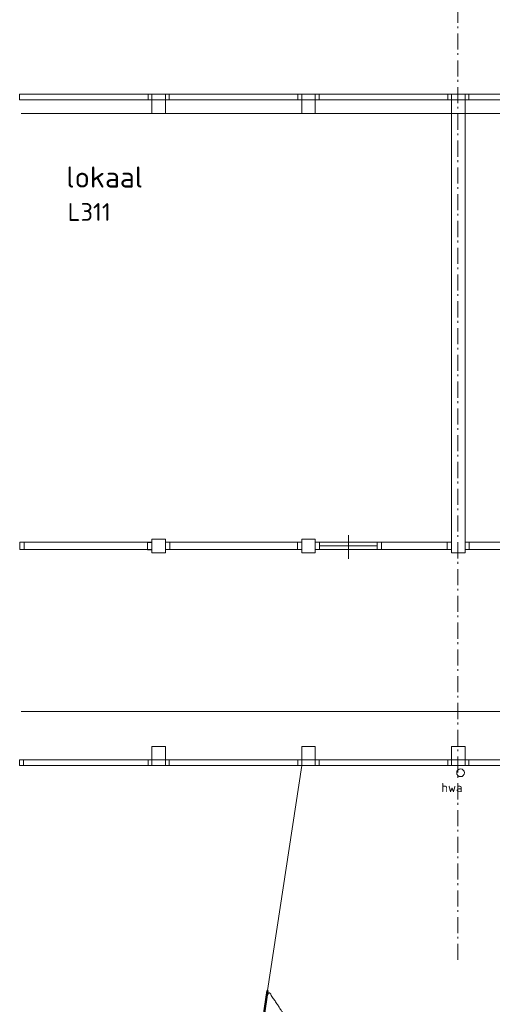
# Model space of a CAD drawing. Header units: millimetres. Extents: x -126050 to 29524, y -41406 to 36511.
# Tile 7 of 14: x -76768 to -69407, y -12340 to 2982. Entities that reach past the tile are written whole.
import ezdxf

# ---------------------------------------------------------------- set-up
doc = ezdxf.new("R2010")
doc.units = ezdxf.units.MM
doc.header["$LTSCALE"] = 100
doc.linetypes.add('STYLE_06', pattern=[0.416656, 0.25, -0.083313, 0.027771, -0.055573])
doc.layers.add('None', color=7, linetype='Continuous', lineweight=5)
doc.styles.add('Tekton Plus Regular', font='isocpeur.ttf')

# ---------------------------------------------------------------- blocks, each defined once
blk = doc.blocks.new('Group-48')
at = {"color": 8, "linetype": 'Continuous', "lineweight": 5}
blk.add_wipeout([(-7319.5, -2012.7), (-596.5, -2012.7), (-596.5, -2126.7), (-7319.5, -2126.7)], dxfattribs=at).dxf.layer = 'None'
at = {"layer": 'None', "color": 8, "linetype": 'Continuous', "lineweight": 5}
for points in [[(-7319.5, -2012.7), (-596.5, -2012.7), (-596.5, -2126.7), (-7319.5, -2126.7)], [(-7319.5, -2012.7), (-7252.5, -2012.7), (-7252.5, -2126.7), (-7319.5, -2126.7)]]:
    blk.add_lwpolyline(points, close=True, dxfattribs=at)
at = {"color": 8, "linetype": 'Continuous', "lineweight": 5}
for points in [[(-5329.5, -2012.7), (-5262.5, -2012.7), (-5262.5, -2126.7), (-5329.5, -2126.7)], [(-5052.5, -2012.7), (-4985.5, -2012.7), (-4985.5, -2126.7), (-5052.5, -2126.7)], [(-2996.5, -2012.7), (-2929.5, -2012.7), (-2929.5, -2126.7), (-2996.5, -2126.7)], [(-2719.5, -2012.7), (-2652.5, -2012.7), (-2652.5, -2126.7), (-2719.5, -2126.7)], [(-1752.5, -2012.7), (-1685.5, -2012.7), (-1685.5, -2126.7), (-1752.5, -2126.7)], [(-663.5, -2012.7), (-596.5, -2012.7), (-596.5, -2126.7), (-663.5, -2126.7)]]:
    blk.add_wipeout(points, dxfattribs=at).dxf.layer = 'None'
at = {"layer": 'None', "color": 8, "linetype": 'Continuous', "lineweight": 5}
for points in [[(-5329.5, -2012.7), (-5262.5, -2012.7), (-5262.5, -2126.7), (-5329.5, -2126.7)], [(-5052.5, -2012.7), (-4985.5, -2012.7), (-4985.5, -2126.7), (-5052.5, -2126.7)], [(-2996.5, -2012.7), (-2929.5, -2012.7), (-2929.5, -2126.7), (-2996.5, -2126.7)], [(-2719.5, -2012.7), (-2652.5, -2012.7), (-2652.5, -2126.7), (-2719.5, -2126.7)], [(-1752.5, -2012.7), (-1685.5, -2012.7), (-1685.5, -2126.7), (-1752.5, -2126.7)], [(-663.5, -2012.7), (-596.5, -2012.7), (-596.5, -2126.7), (-663.5, -2126.7)]]:
    blk.add_lwpolyline(points, close=True, dxfattribs=at)
at = {"color": 8, "linetype": 'Continuous', "lineweight": 5}
blk.add_wipeout([(-2652.5, -2069.7), (-1752.5, -2069.7), (-1752.5, -2126.7), (-2652.5, -2126.7)], dxfattribs=at).dxf.layer = 'None'
at = {"layer": 'None', "color": 8, "linetype": 'Continuous', "lineweight": 5}
blk.add_line((-2202.5, -1899.7), (-2202.5, -2269.7), dxfattribs=at)
blk.add_lwpolyline([(-2652.5, -2069.7), (-1752.5, -2069.7), (-1752.5, -2126.7), (-2652.5, -2126.7)], close=True, dxfattribs=at)
blk = doc.blocks.new('Group-54')
at = {"color": 8, "linetype": 'Continuous', "lineweight": 5}
blk.add_wipeout([(-386.5, -2012.7), (6403.5, -2012.7), (6403.5, -2126.7), (-386.5, -2126.7)], dxfattribs=at).dxf.layer = 'None'
at = {"layer": 'None', "color": 8, "linetype": 'Continuous', "lineweight": 5}
blk.add_lwpolyline([(-386.5, -2012.7), (6403.5, -2012.7), (6403.5, -2126.7), (-386.5, -2126.7)], close=True, dxfattribs=at)
at = {"color": 8, "linetype": 'Continuous', "lineweight": 5}
for points in [[(-386.5, -2012.7), (-319.5, -2012.7), (-319.5, -2126.7), (-386.5, -2126.7)], [(1670.5, -2012.7), (1737.5, -2012.7), (1737.5, -2126.7), (1670.5, -2126.7)], [(1947.5, -2012.7), (2014.5, -2012.7), (2014.5, -2126.7), (1947.5, -2126.7)], [(4003.5, -2012.7), (4070.5, -2012.7), (4070.5, -2126.7), (4003.5, -2126.7)], [(4280.5, -2012.7), (4347.5, -2012.7), (4347.5, -2126.7), (4280.5, -2126.7)], [(5247.5, -2012.7), (5314.5, -2012.7), (5314.5, -2126.7), (5247.5, -2126.7)], [(6336.5, -2012.7), (6403.5, -2012.7), (6403.5, -2126.7), (6336.5, -2126.7)]]:
    blk.add_wipeout(points, dxfattribs=at).dxf.layer = 'None'
at = {"layer": 'None', "color": 8, "linetype": 'Continuous', "lineweight": 5}
for points in [[(-386.5, -2012.7), (-319.5, -2012.7), (-319.5, -2126.7), (-386.5, -2126.7)], [(1670.5, -2012.7), (1737.5, -2012.7), (1737.5, -2126.7), (1670.5, -2126.7)], [(1947.5, -2012.7), (2014.5, -2012.7), (2014.5, -2126.7), (1947.5, -2126.7)], [(4003.5, -2012.7), (4070.5, -2012.7), (4070.5, -2126.7), (4003.5, -2126.7)], [(4280.5, -2012.7), (4347.5, -2012.7), (4347.5, -2126.7), (4280.5, -2126.7)], [(5247.5, -2012.7), (5314.5, -2012.7), (5314.5, -2126.7), (5247.5, -2126.7)], [(6336.5, -2012.7), (6403.5, -2012.7), (6403.5, -2126.7), (6336.5, -2126.7)]]:
    blk.add_lwpolyline(points, close=True, dxfattribs=at)
at = {"color": 8, "linetype": 'Continuous', "lineweight": 5}
blk.add_wipeout([(4347.5, -2069.7), (5247.5, -2069.7), (5247.5, -2126.7), (4347.5, -2126.7)], dxfattribs=at).dxf.layer = 'None'
at = {"layer": 'None', "color": 8, "linetype": 'Continuous', "lineweight": 5}
blk.add_line((4797.5, -1899.7), (4797.5, -2269.7), dxfattribs=at)
blk.add_lwpolyline([(4347.5, -2069.7), (5247.5, -2069.7), (5247.5, -2126.7), (4347.5, -2126.7)], close=True, dxfattribs=at)
blk = doc.blocks.new('Group-58')
at = {"color": 8, "linetype": 'Continuous', "lineweight": 5}
blk.add_wipeout([(-7305.5, -5397.7), (41538.5, -5397.7), (41538.5, -5487.7), (-7305.5, -5487.7)], dxfattribs=at).dxf.layer = 'None'
at = {"layer": 'None', "color": 8, "linetype": 'Continuous', "lineweight": 5}
blk.add_lwpolyline([(-7305.5, -5397.7), (41538.5, -5397.7), (41538.5, -5487.7), (-7305.5, -5487.7)], close=True, dxfattribs=at)
at = {"color": 8, "linetype": 'Continuous', "lineweight": 5}
for points in [[(-7325.5, -5396.7), (-7265.5, -5396.7), (-7265.5, -5486.7), (-7325.5, -5486.7)], [(-5322.5, -5397.7), (-5262.5, -5397.7), (-5262.5, -5487.7), (-5322.5, -5487.7)], [(-5051.5, -5397.7), (-4992.5, -5397.7), (-4992.5, -5487.7), (-5051.5, -5487.7)], [(-2988.5, -5397.7), (-2928.5, -5397.7), (-2928.5, -5487.7), (-2988.5, -5487.7)], [(-2718.5, -5397.7), (-2658.5, -5397.7), (-2658.5, -5487.7), (-2718.5, -5487.7)], [(-654.5, -5397.7), (-594.5, -5397.7), (-594.5, -5487.7), (-654.5, -5487.7)], [(-384.5, -5397.7), (-324.5, -5397.7), (-324.5, -5487.7), (-384.5, -5487.7)]]:
    blk.add_wipeout(points, dxfattribs=at).dxf.layer = 'None'
at = {"layer": 'None', "color": 8, "linetype": 'Continuous', "lineweight": 5}
for points in [[(-7325.5, -5396.7), (-7265.5, -5396.7), (-7265.5, -5486.7), (-7325.5, -5486.7)], [(-5322.5, -5397.7), (-5262.5, -5397.7), (-5262.5, -5487.7), (-5322.5, -5487.7)], [(-5051.5, -5397.7), (-4992.5, -5397.7), (-4992.5, -5487.7), (-5051.5, -5487.7)], [(-2988.5, -5397.7), (-2928.5, -5397.7), (-2928.5, -5487.7), (-2988.5, -5487.7)], [(-2718.5, -5397.7), (-2658.5, -5397.7), (-2658.5, -5487.7), (-2718.5, -5487.7)], [(-654.5, -5397.7), (-594.5, -5397.7), (-594.5, -5487.7), (-654.5, -5487.7)], [(-384.5, -5397.7), (-324.5, -5397.7), (-324.5, -5487.7), (-384.5, -5487.7)]]:
    blk.add_lwpolyline(points, close=True, dxfattribs=at)
blk = doc.blocks.new('Group-71')
at = {"layer": 'None', "color": 8, "insert": (-756, -5759), "char_height": 280.65, "attachment_point": 1, "line_spacing_factor": 0.979769, "style": 'Tekton Plus Regular'}
blk.add_mtext('{\\H0.5024x;\\lhwa}', dxfattribs=at)
at = {"color": 8, "linetype": 'Continuous', "lineweight": 5}
blk.add_wipeout([(-415, -5555), (-395, -5597), (-412, -5640), (-453, -5659), (-496, -5643), (-516, -5601), (-500, -5558), (-458, -5539)], dxfattribs=at).dxf.layer = 'None'
at = {"layer": 'None', "color": 8, "linetype": 'Continuous', "lineweight": 5}
blk.add_circle((-456, -5599), 60.1, dxfattribs=at)
blk = doc.blocks.new('Group-129')
at = {"layer": 'None', "color": 8, "linetype": 'Continuous', "lineweight": 5}
for p, q in [((-3461.5, -8986.7), (-2928.5, -5487.7)), ((-4546.5, -16111.7), (-4210.5, -13900.7))]:
    blk.add_line(p, q, dxfattribs=at)
at = {"layer": 'None', "color": 255, "linetype": 'Continuous', "lineweight": 50}
blk.add_line((-4210.5, -13900.7), (-3461.5, -8986.7), dxfattribs=at)
at = {"layer": 'None', "color": 8, "linetype": 'Continuous', "lineweight": 5}
blk.add_open_spline([(-2489, -11393.2), (-2554.5, -10406.7), (-3189.5, -9387.7), (-3317.5, -9182.7), (-3461.5, -8986.7), (-3837, -11450.2), (-4212.5, -13913.7), (-3403.5, -13680.7), (-2943.5, -13070.7), (-2423.5, -12379.7), (-2489, -11393.2)], degree=2, knots=[0, 0, 0, 1, 1, 2, 2, 3, 3, 4, 4, 5, 5, 5], dxfattribs=at)

msp = doc.modelspace()

# ---------------------------------------------------------------- linework, layer by layer
at = {"layer": 'None', "color": 8, "linetype": 'Continuous', "lineweight": 5}
msp.add_line((-27914, -7785), (-76746, -7785), dxfattribs=at)

# ---------------------------------------------------------------- block references
at = {"layer": 'None', "color": 7}
for name in ['Group-48', 'Group-54']:
    msp.add_blockref(name, (-69446, -3138), dxfattribs=at)

# ---------------------------------------------------------------- wipeouts: each hides what was drawn before it
at = {"color": 140, "linetype": 'Continuous', "lineweight": 15}
for points in [[(-74708, 1735), (-74498, 1735), (-74498, 1525), (-74708, 1525)], [(-72376, 1735), (-72166, 1735), (-72166, 1525), (-72376, 1525)], [(-70042, -8326), (-69832, -8326), (-69832, -8536), (-70042, -8536)]]:
    msp.add_wipeout(points, dxfattribs=at).dxf.layer = 'None'
at = {"color": 1, "linetype": 'Continuous', "lineweight": 35}
msp.add_wipeout([(-76042, 246), (-74905, 246), (-74905, 779), (-76042, 779)], dxfattribs=at).dxf.layer = 'None'

# ---------------------------------------------------------------- next in the draw order: linework, layer by layer
at = {"layer": 'None', "color": 140, "linetype": 'Continuous', "lineweight": 15}
for points in [[(-74708, 1735), (-74498, 1735), (-74498, 1525), (-74708, 1525)], [(-72376, 1735), (-72166, 1735), (-72166, 1525), (-72376, 1525)], [(-70042, -8326), (-69832, -8326), (-69832, -8536), (-70042, -8536)]]:
    msp.add_lwpolyline(points, close=True, dxfattribs=at)

# ---------------------------------------------------------------- next in the draw order: texts
at = {"layer": 'None', "color": 1, "insert": (-76042, 698), "char_height": 328.5, "attachment_point": 1, "line_spacing_factor": 0.978292, "style": 'Tekton Plus Regular'}
msp.add_mtext('lokaal', dxfattribs=at)

# ---------------------------------------------------------------- next in the draw order: wipeouts: each hides what was drawn before it
at = {"color": 140, "linetype": 'Continuous', "lineweight": 15}
for points in [[(-70042, 1525), (-69832, 1525), (-69832, -5313), (-70042, -5313)], [(-74708, -5103), (-74498, -5103), (-74498, -5313), (-74708, -5313)], [(-72376, -5103), (-72166, -5103), (-72166, -5313), (-72376, -5313)]]:
    msp.add_wipeout(points, dxfattribs=at).dxf.layer = 'None'
at = {"color": 92, "linetype": 'Continuous', "lineweight": 25}
msp.add_wipeout([(-76020, -252), (-75339, -252), (-75339, 197), (-76020, 197)], dxfattribs=at).dxf.layer = 'None'

# ---------------------------------------------------------------- next in the draw order: linework, layer by layer
at = {"layer": 'None', "color": 140, "linetype": 'Continuous', "lineweight": 15}
for points in [[(-70042, 1525), (-69832, 1525), (-69832, -5313), (-70042, -5313)], [(-74776, -5151), (-74708, -5151), (-74708, -5265), (-74776, -5265)], [(-74708, -5103), (-74498, -5103), (-74498, -5313), (-74708, -5313)], [(-72376, -5103), (-72166, -5103), (-72166, -5313), (-72376, -5313)]]:
    msp.add_lwpolyline(points, close=True, dxfattribs=at)

# ---------------------------------------------------------------- next in the draw order: block references
at = {"layer": 'None', "color": 7}
msp.add_blockref('Group-58', (-69446, -3138), dxfattribs=at)

# ---------------------------------------------------------------- next in the draw order: texts
at = {"layer": 'None', "color": 92, "insert": (-76020, 128), "char_height": 276.3, "attachment_point": 1, "line_spacing_factor": 0.978292, "style": 'Tekton Plus Regular'}
msp.add_mtext('L311', dxfattribs=at)

# ---------------------------------------------------------------- next in the draw order: block references
at = {"layer": 'None', "color": 7}
for name in ['Group-129', 'Group-71']:
    msp.add_blockref(name, (-69446, -3138), dxfattribs=at)

# ---------------------------------------------------------------- next in the draw order: wipeouts: each hides what was drawn before it
at = {"color": 140, "linetype": 'Continuous', "lineweight": 15}
for points in [[(-70042, 1735), (-69832, 1735), (-69832, 1525), (-70042, 1525)], [(-74708, -8326), (-74498, -8326), (-74498, -8536), (-74708, -8536)], [(-72376, -8326), (-72166, -8326), (-72166, -8536), (-72376, -8536)]]:
    msp.add_wipeout(points, dxfattribs=at).dxf.layer = 'None'

# ---------------------------------------------------------------- next in the draw order: linework, layer by layer
at = {"layer": 'None', "color": 140, "linetype": 'Continuous', "lineweight": 15}
msp.add_line((-27718, 1525), (-76746, 1525), dxfattribs=at)
for points in [[(-70042, 1735), (-69832, 1735), (-69832, 1525), (-70042, 1525)], [(-74708, -8326), (-74498, -8326), (-74498, -8536), (-74708, -8536)], [(-72376, -8326), (-72166, -8326), (-72166, -8536), (-72376, -8536)]]:
    msp.add_lwpolyline(points, close=True, dxfattribs=at)

# ---------------------------------------------------------------- next in the draw order: wipeouts: each hides what was drawn before it
at = {"color": 8, "linetype": 'Continuous', "lineweight": 5}
msp.add_wipeout([(-76772, 1825), (-27908, 1825), (-27908, 1735), (-76772, 1735)], dxfattribs=at).dxf.layer = 'None'

# ---------------------------------------------------------------- next in the draw order: linework, layer by layer
at = {"layer": 'None', "color": 8, "linetype": 'STYLE_06', "lineweight": 5, "ltscale": 10}
msp.add_line((-69942, -11650), (-69942, 11050), dxfattribs=at)
at = {"layer": 'None', "color": 8, "linetype": 'Continuous', "lineweight": 5}
msp.add_lwpolyline([(-76772, 1825), (-27908, 1825), (-27908, 1735), (-76772, 1735)], close=True, dxfattribs=at)

# ---------------------------------------------------------------- next in the draw order: wipeouts: each hides what was drawn before it
at = {"color": 8, "linetype": 'Continuous', "lineweight": 5}
for points in [[(-74768, 1825), (-74708, 1825), (-74708, 1735), (-74768, 1735)], [(-74498, 1825), (-74438, 1825), (-74438, 1735), (-74498, 1735)], [(-72436, 1825), (-72376, 1825), (-72376, 1735), (-72436, 1735)], [(-72166, 1825), (-72106, 1825), (-72106, 1735), (-72166, 1735)], [(-70102, 1825), (-70042, 1825), (-70042, 1735), (-70102, 1735)], [(-69832, 1825), (-69772, 1825), (-69772, 1735), (-69832, 1735)]]:
    msp.add_wipeout(points, dxfattribs=at).dxf.layer = 'None'

# ---------------------------------------------------------------- next in the draw order: linework, layer by layer
at = {"layer": 'None', "color": 8, "linetype": 'Continuous', "lineweight": 5}
for points in [[(-74768, 1825), (-74708, 1825), (-74708, 1735), (-74768, 1735)], [(-74498, 1825), (-74438, 1825), (-74438, 1735), (-74498, 1735)], [(-72436, 1825), (-72376, 1825), (-72376, 1735), (-72436, 1735)], [(-72166, 1825), (-72106, 1825), (-72106, 1735), (-72166, 1735)], [(-70102, 1825), (-70042, 1825), (-70042, 1735), (-70102, 1735)], [(-69832, 1825), (-69772, 1825), (-69772, 1735), (-69832, 1735)]]:
    msp.add_lwpolyline(points, close=True, dxfattribs=at)

doc.saveas('drawing.dxf')
